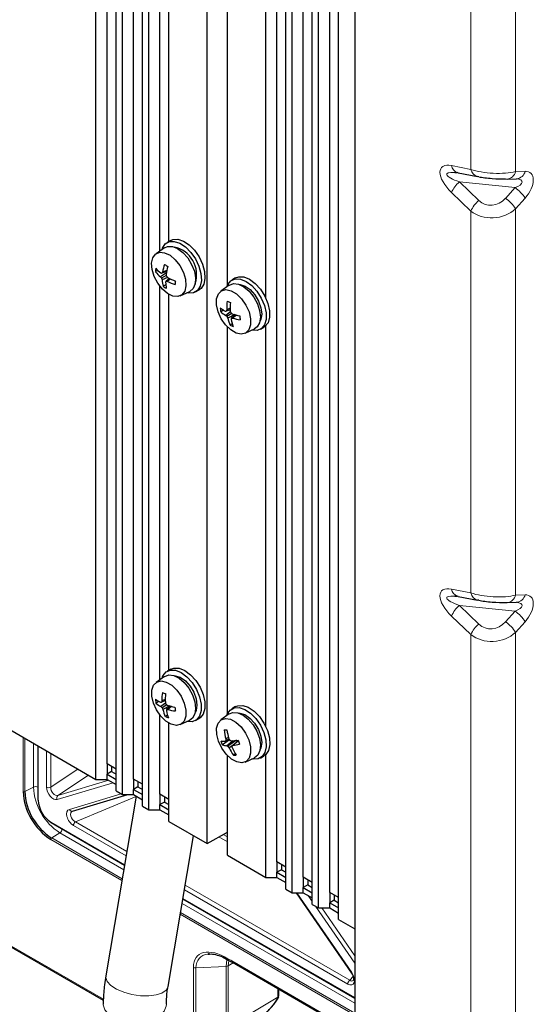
# Paper-space layout 'Blatt2' of a CAD drawing. Header units: millimetres. Extents: x 5 to 418, y 2 to 292.
# Tile 49 of 58: x 261 to 288, y 101 to 152. Entities that reach past the tile are written whole.
import ezdxf

# ---------------------------------------------------------------- set-up
doc = ezdxf.new("R2010")
doc.units = ezdxf.units.MM

psp = doc.layouts.new('Blatt2')

# ---------------------------------------------------------------- linework, layer by layer
at = {"color": 7, "linetype": 'Continuous', "lineweight": 25}
for p, q in [((278.921, 217.948), (278.921, 76.142)), ((265.274, 112.462), (265.274, 215.7)), ((265.864, 113.279), (265.864, 215.359)), ((266.336, 111.849), (266.336, 215.087)), ((266.665, 111.659), (266.665, 214.897)), ((267.255, 112.476), (267.255, 214.557)), ((267.726, 111.046), (267.726, 214.284)), ((268.055, 110.857), (268.055, 214.095)), ((271.143, 109.074), (271.143, 212.312)), ((274.82, 108.109), (274.82, 210.189)), ((275.291, 106.679), (275.291, 209.917)), ((275.62, 106.489), (275.62, 209.727)), ((276.21, 107.306), (276.21, 209.387)), ((276.682, 105.876), (276.682, 209.114)), ((277.011, 105.687), (277.011, 208.925)), ((277.601, 106.503), (277.601, 208.584)), ((278.073, 105.074), (278.073, 208.312)), ((268.645, 140.303), (268.645, 161.035)), ((269.117, 140.801), (269.117, 160.611)), ((272.204, 138.487), (272.204, 158.901)), ((274.23, 137.832), (274.23, 158.95)), ((284.205, 144.438), (284.321, 144.435)), ((284.373, 144.421), (284.323, 144.435)), ((284.373, 144.421), (285.393, 144.222)), ((286.877, 144.1), (286.956, 144.094)), ((286.956, 144.094), (287.458, 144.11)), ((269.214, 140.857), (269.026, 140.748)), ((268.886, 140.473), (268.441, 140.158)), ((268.538, 139.283), (268.416, 139.215)), ((268.987, 139.153), (268.682, 138.941)), ((268.997, 139.215), (268.756, 139.13)), ((269.009, 139.276), (268.789, 139.188)), ((268.984, 139.007), (268.739, 138.87)), ((269.051, 138.914), (268.764, 138.785)), ((269.144, 138.862), (268.973, 138.716)), ((269.208, 138.83), (269.043, 138.704)), ((272.632, 138.884), (272.444, 138.775)), ((268.645, 117.712), (268.645, 138.444)), ((268.956, 138.52), (268.82, 138.444)), ((269.117, 118.21), (269.117, 138.02)), ((269.723, 137.939), (270.218, 138.167)), ((270.526, 138.15), (270.714, 138.259)), ((272.304, 138.5), (271.859, 138.185)), ((272, 137.189), (271.856, 137.1)), ((272.366, 137.092), (272.121, 136.912)), ((272.349, 137.212), (272.149, 137.141)), ((272.348, 137.289), (272.168, 137.212)), ((272.434, 137.007), (272.184, 136.853)), ((272.596, 136.95), (272.221, 136.768)), ((272.465, 136.46), (272.351, 136.39)), ((272.627, 136.941), (272.415, 136.759)), ((272.681, 136.927), (272.479, 136.766)), ((272.204, 115.897), (272.204, 136.31)), ((273.14, 135.966), (273.635, 136.194)), ((273.943, 136.177), (274.132, 136.286)), ((274.23, 115.241), (274.23, 136.359)), ((284.205, 122.119), (284.321, 122.116)), ((284.224, 122.118), (284.224, 122.119)), ((284.373, 122.102), (284.323, 122.116)), ((284.373, 122.102), (285.393, 121.903)), ((286.877, 121.781), (286.956, 121.776)), ((286.956, 121.776), (287.458, 121.791)), ((268.886, 117.882), (268.441, 117.568)), ((269.214, 118.266), (269.026, 118.157)), ((268.582, 116.571), (268.438, 116.482)), ((268.948, 116.474), (268.703, 116.294)), ((268.931, 116.594), (268.731, 116.523)), ((268.931, 116.671), (268.75, 116.594)), ((269.016, 116.389), (268.766, 116.236)), ((269.178, 116.332), (268.804, 116.15)), ((269.209, 116.323), (268.998, 116.141)), ((269.263, 116.309), (269.061, 116.148)), ((272.632, 116.293), (272.444, 116.184)), ((268.645, 111.673), (268.645, 115.853)), ((269.047, 115.843), (268.933, 115.772)), ((272.304, 115.909), (271.859, 115.595)), ((260.513, 115.211), (265.274, 112.462)), ((269.117, 110.244), (269.117, 115.429)), ((269.723, 115.348), (270.218, 115.576)), ((270.526, 115.559), (270.714, 115.668)), ((262.211, 114.23), (262.211, 111.386)), ((272.313, 114.544), (271.94, 114.273)), ((272.307, 114.555), (272.083, 114.473)), ((272.264, 114.662), (272.119, 114.591)), ((272.297, 114.572), (272.123, 114.506)), ((272.503, 114.498), (272.171, 114.234)), ((272.693, 114.52), (272.235, 114.203)), ((272.442, 114.208), (272.291, 114.124)), ((272.784, 114.5), (272.441, 114.213)), ((272.785, 114.496), (272.49, 114.25)), ((272.204, 108.462), (272.204, 113.719)), ((272.633, 113.803), (272.531, 113.729)), ((273.943, 113.586), (274.132, 113.695)), ((274.23, 107.292), (274.23, 113.768)), ((265.864, 113.279), (265.864, 112.734)), ((266.336, 113.007), (265.864, 113.279)), ((266.1, 113.143), (266.1, 112.87)), ((273.14, 113.375), (273.635, 113.603)), ((266.1, 112.87), (265.864, 112.734)), ((265.864, 112.462), (265.864, 112.734)), ((265.864, 112.734), (266.336, 112.462)), ((266.1, 112.87), (266.336, 112.734)), ((265.274, 112.462), (265.864, 112.462)), ((265.864, 112.462), (266.336, 112.19)), ((267.255, 112.476), (267.255, 111.932)), ((267.726, 112.204), (267.255, 112.476)), ((267.491, 112.34), (267.491, 112.068)), ((264.039, 110.789), (266.953, 111.659)), ((267.397, 111.577), (265.789, 102.105)), ((266.336, 111.849), (266.665, 111.659)), ((266.665, 111.659), (267.255, 111.659)), ((267.491, 112.068), (267.255, 111.932)), ((267.255, 111.659), (267.255, 111.932)), ((267.255, 111.932), (267.726, 111.659)), ((267.255, 111.659), (267.726, 111.387)), ((267.491, 112.068), (267.726, 111.932)), ((268.645, 111.673), (268.645, 111.129)), ((269.117, 111.401), (268.645, 111.673)), ((267.726, 111.046), (268.055, 110.857)), ((268.881, 111.265), (268.645, 111.129)), ((268.645, 110.857), (268.645, 111.129)), ((268.645, 111.129), (269.117, 110.857)), ((268.881, 111.537), (268.881, 111.265)), ((268.881, 111.265), (269.117, 111.129)), ((268.055, 110.857), (268.645, 110.857)), ((268.645, 110.857), (269.117, 110.584)), ((262.907, 110.181), (266.78, 107.945)), ((269.117, 110.244), (271.143, 109.074)), ((269.075, 101.547), (270.423, 109.489)), ((271.143, 109.074), (272.204, 109.686)), ((272.204, 108.462), (274.23, 107.292)), ((274.82, 108.109), (274.82, 107.564)), ((275.291, 107.837), (274.82, 108.109)), ((275.056, 107.973), (275.056, 107.7)), ((275.056, 107.7), (274.82, 107.564)), ((274.82, 107.292), (274.82, 107.564)), ((274.82, 107.564), (275.291, 107.292)), ((275.056, 107.7), (275.291, 107.564)), ((254.56, 107.228), (265.661, 100.82)), ((274.23, 107.292), (274.82, 107.292)), ((274.82, 107.292), (275.291, 107.02)), ((276.21, 107.306), (276.21, 106.762)), ((276.682, 107.034), (276.21, 107.306)), ((276.446, 106.898), (276.21, 106.762)), ((276.446, 107.17), (276.446, 106.898)), ((276.446, 106.898), (276.682, 106.762)), ((275.291, 106.679), (275.62, 106.489)), ((275.62, 106.489), (276.21, 106.489)), ((275.834, 106.489), (278.746, 102.257)), ((276.21, 106.489), (276.21, 106.762)), ((276.21, 106.762), (276.682, 106.489)), ((276.21, 106.489), (276.682, 106.217)), ((277.601, 106.503), (277.601, 105.959)), ((278.073, 106.231), (277.601, 106.503)), ((277.837, 106.367), (277.837, 106.095)), ((269.86, 106.167), (278.921, 100.936)), ((276.682, 105.876), (277.011, 105.687)), ((277.837, 106.095), (277.601, 105.959)), ((277.601, 105.687), (277.601, 105.959)), ((277.601, 105.959), (278.073, 105.687)), ((277.837, 106.095), (278.073, 105.959)), ((277.011, 105.687), (277.601, 105.687)), ((277.601, 105.687), (278.073, 105.414)), ((278.073, 105.074), (278.921, 104.584)), ((272.07, 103.033), (272.283, 102.908)), ((272.474, 102.82), (278.921, 99.098)), ((274.916, 101.056), (274.916, 101.411))]:
    psp.add_line(p, q, dxfattribs=at)
at = {"color": 7, "linetype": 'Continuous', "lineweight": 18}
for p, q in [((285.049, 164.728), (285.049, 144.604)), ((287.406, 164.844), (287.406, 144.489)), ((284.029, 144.803), (285.049, 144.604)), ((287.406, 144.489), (287.909, 144.504)), ((284.442, 143.943), (287.38, 143.644)), ((284.442, 143.943), (285.463, 142.964)), ((285.049, 142.409), (284.029, 143.389)), ((286.877, 143.079), (287.38, 143.644)), ((287.909, 143.09), (287.406, 142.525)), ((285.049, 142.409), (285.049, 122.286)), ((287.406, 142.525), (287.406, 122.17)), ((284.029, 122.484), (285.049, 122.286)), ((287.406, 122.17), (287.909, 122.185)), ((284.442, 121.624), (287.38, 121.325)), ((284.442, 121.624), (285.463, 120.645)), ((285.049, 120.091), (284.029, 121.07)), ((286.877, 120.76), (287.38, 121.325)), ((287.909, 120.771), (287.406, 120.206)), ((285.049, 120.091), (285.049, 99.967)), ((287.406, 120.206), (287.406, 99.851)), ((261.434, 111.819), (261.434, 114.679)), ((261.526, 114.626), (261.526, 111.817)), ((261.982, 112.054), (261.982, 114.363)), ((262.211, 114.23), (262.211, 112.051)), ((262.231, 114.219), (262.231, 111.359)), ((262.667, 112.051), (262.667, 113.967)), ((262.892, 113.837), (262.892, 112.045)), ((262.892, 112.045), (264.327, 113.009)), ((264.877, 112.691), (263.269, 111.612)), ((266.178, 112.281), (263.233, 111.401)), ((263.269, 111.612), (265.95, 112.413)), ((261.982, 112.054), (261.526, 111.817)), ((262.211, 112.051), (262.211, 112.016)), ((263.874, 110.881), (266.602, 111.696)), ((267.395, 111.566), (264.194, 110.225)), ((262.893, 110.212), (266.784, 107.966)), ((266.862, 108.425), (264.086, 110.027)), ((264.194, 110.225), (266.902, 108.661)), ((263.371, 109.648), (262.938, 109.372)), ((266.739, 107.703), (263.371, 109.648)), ((263.449, 109.868), (263.483, 109.848)), ((263.483, 109.848), (266.78, 107.945)), ((271.988, 109.562), (272.204, 109.438)), ((266.642, 107.128), (262.893, 109.292)), ((262.938, 109.372), (266.658, 107.224)), ((272.204, 109.178), (271.763, 109.432)), ((254.526, 107.304), (265.664, 100.874)), ((269.981, 106.884), (278.66, 101.873)), ((278.553, 101.676), (269.941, 106.647)), ((275.872, 106.489), (278.766, 102.283)), ((278.921, 100.671), (269.819, 105.926)), ((269.859, 106.167), (278.921, 100.936)), ((269.863, 106.188), (278.921, 100.959)), ((276.682, 106.024), (276.461, 106.345)), ((278.921, 100.039), (269.721, 105.35)), ((269.737, 105.447), (278.921, 100.145)), ((278.921, 102.77), (276.85, 105.779)), ((277.181, 105.687), (278.921, 103.158)), ((272.141, 102.604), (272.182, 102.968)), ((272.274, 102.914), (272.247, 102.633)), ((272.517, 102.795), (272.247, 102.633)), ((272.439, 102.897), (278.921, 99.155)), ((270.415, 98.194), (270.415, 102.552)), ((272.141, 102.604), (270.547, 102.524)), ((270.547, 102.524), (270.547, 98.167)), ((272.141, 99.393), (272.141, 102.604)), ((272.247, 102.633), (272.247, 99.422)), ((278.66, 101.873), (278.837, 102.07)), ((274.869, 100.989), (274.869, 101.438)), ((272.247, 99.422), (274.869, 100.989))]:
    psp.add_line(p, q, dxfattribs=at)
at = {"color": 7, "linetype": 'Continuous', "lineweight": 25, "flags": 128}
for points in [[(285.463, 144.216), (285.393, 144.222), (285.393, 144.222)], [(268.758, 140.383), (268.781, 140.45), (268.926, 140.673), (269.139, 140.796), (269.404, 140.811), (269.699, 140.715), (270, 140.517), (270.283, 140.232), (270.525, 139.884), (270.706, 139.501), (270.812, 139.113), (270.834, 138.753), (270.77, 138.449), (270.626, 138.226), (270.413, 138.102), (270.148, 138.087), (270.075, 138.101)], [(269.214, 140.857), (269.327, 140.905), (269.592, 140.92), (269.887, 140.824), (270.188, 140.626), (270.471, 140.341), (270.713, 139.993), (270.895, 139.61), (271, 139.222), (271.022, 138.862), (270.959, 138.558), (270.814, 138.335), (270.714, 138.259)], [(268.211, 139.664), (268.274, 139.947), (268.421, 140.143), (268.635, 140.235), (268.896, 140.212), (269.179, 140.077), (269.456, 139.844), (269.699, 139.534), (269.885, 139.179), (269.996, 138.813), (270.021, 138.472), (269.957, 138.19), (269.811, 137.993), (269.597, 137.902), (269.335, 137.925), (269.052, 138.06), (268.776, 138.293), (268.532, 138.602), (268.346, 138.957), (268.235, 139.323), (268.211, 139.664)], [(268.886, 140.473), (269.052, 140.546), (269.305, 140.542), (269.583, 140.432), (269.861, 140.224), (270.115, 139.939), (270.321, 139.599), (270.463, 139.237), (270.527, 138.885), (270.507, 138.572), (270.406, 138.328), (270.232, 138.174), (270.218, 138.167)], [(272.176, 138.41), (272.227, 138.538), (272.389, 138.739), (272.616, 138.837), (272.89, 138.825), (273.189, 138.704), (273.488, 138.483), (273.763, 138.181), (273.992, 137.822), (274.156, 137.434), (274.243, 137.05), (274.244, 136.701), (274.16, 136.414), (273.998, 136.214), (273.771, 136.116), (273.497, 136.127), (273.493, 136.128)], [(272.304, 138.5), (272.315, 138.508), (272.535, 138.583), (272.797, 138.549), (273.077, 138.411), (273.351, 138.18), (273.594, 137.877), (273.785, 137.528), (273.906, 137.166), (273.948, 136.821), (273.905, 136.524), (273.783, 136.303), (273.635, 136.194)], [(272.632, 138.884), (272.805, 138.946), (273.079, 138.934), (273.377, 138.813), (273.676, 138.592), (273.951, 138.29), (274.18, 137.93), (274.345, 137.543), (274.431, 137.159), (274.433, 136.81), (274.349, 136.523), (274.187, 136.323), (274.132, 136.286)], [(272.821, 138.541), (272.876, 138.539), (273.14, 138.458), (273.41, 138.27), (273.657, 137.997), (273.854, 137.667), (273.978, 137.316), (274.018, 136.983), (273.969, 136.703), (273.93, 136.621)], [(271.636, 137.46), (271.639, 137.786), (271.729, 138.045), (271.898, 138.21), (272.129, 138.267), (272.4, 138.209), (272.684, 138.042), (272.953, 137.782), (273.181, 137.455), (273.346, 137.093), (273.431, 136.731), (273.428, 136.405), (273.338, 136.146), (273.169, 135.98), (272.938, 135.924), (272.667, 135.982), (272.383, 136.149), (272.114, 136.409), (271.886, 136.736), (271.721, 137.098), (271.636, 137.46)], [(285.463, 121.897), (285.393, 121.903), (285.393, 121.903)], [(269.214, 118.266), (269.387, 118.328), (269.661, 118.316), (269.96, 118.195), (270.259, 117.974), (270.534, 117.672), (270.763, 117.313), (270.927, 116.925), (271.014, 116.541), (271.015, 116.192), (270.931, 115.905), (270.769, 115.705), (270.714, 115.668)], [(268.758, 117.792), (268.809, 117.92), (268.971, 118.121), (269.198, 118.219), (269.472, 118.207), (269.771, 118.086), (270.07, 117.865), (270.345, 117.563), (270.574, 117.204), (270.739, 116.816), (270.825, 116.432), (270.826, 116.083), (270.743, 115.796), (270.581, 115.596), (270.353, 115.498), (270.079, 115.51), (270.075, 115.51)], [(268.886, 117.882), (268.898, 117.89), (269.118, 117.965), (269.38, 117.931), (269.66, 117.793), (269.934, 117.562), (270.177, 117.259), (270.367, 116.91), (270.489, 116.548), (270.53, 116.203), (270.488, 115.906), (270.365, 115.685), (270.218, 115.576)], [(269.404, 117.923), (269.458, 117.921), (269.722, 117.84), (269.993, 117.652), (270.239, 117.379), (270.436, 117.049), (270.561, 116.698), (270.601, 116.365), (270.551, 116.085), (270.512, 116.003)], [(268.218, 116.842), (268.221, 117.168), (268.311, 117.427), (268.48, 117.592), (268.712, 117.649), (268.983, 117.591), (269.267, 117.424), (269.536, 117.164), (269.764, 116.837), (269.928, 116.475), (270.013, 116.113), (270.011, 115.787), (269.92, 115.528), (269.751, 115.362), (269.52, 115.306), (269.249, 115.364), (268.965, 115.531), (268.696, 115.791), (268.468, 116.118), (268.303, 116.48), (268.218, 116.842)], [(272.176, 115.819), (272.201, 115.89), (272.347, 116.112), (272.561, 116.234), (272.826, 116.246), (273.121, 116.149), (273.422, 115.949), (273.705, 115.663), (273.946, 115.314), (274.126, 114.93), (274.231, 114.543), (274.251, 114.183), (274.186, 113.88), (274.04, 113.659), (273.826, 113.537), (273.561, 113.524), (273.493, 113.537)], [(272.632, 116.293), (272.749, 116.342), (273.015, 116.355), (273.31, 116.258), (273.611, 116.058), (273.894, 115.772), (274.135, 115.423), (274.315, 115.039), (274.419, 114.652), (274.44, 114.292), (274.375, 113.989), (274.229, 113.768), (274.132, 113.695)], [(272.304, 115.909), (272.495, 115.987), (272.752, 115.971), (273.031, 115.85), (273.307, 115.633), (273.557, 115.34), (273.758, 114.997), (273.892, 114.635), (273.947, 114.285), (273.918, 113.978), (273.808, 113.743), (273.635, 113.603)], [(272.821, 115.95), (272.862, 115.949), (273.125, 115.874), (273.396, 115.692), (273.644, 115.423), (273.844, 115.095), (273.974, 114.745), (274.018, 114.409), (273.974, 114.126), (273.93, 114.03)], [(271.736, 114.466), (271.641, 114.83), (271.634, 115.161), (271.715, 115.429), (271.876, 115.606), (272.101, 115.675), (272.369, 115.63), (272.653, 115.474), (272.925, 115.224), (273.159, 114.903), (273.331, 114.543), (273.426, 114.179), (273.433, 113.847), (273.352, 113.58), (273.191, 113.403), (272.966, 113.333), (272.698, 113.379), (272.414, 113.534), (272.142, 113.785), (271.908, 114.106), (271.736, 114.466)], [(278.766, 102.283), (278.755, 102.272), (278.748, 102.264), (278.746, 102.258), (278.746, 102.257)]]:
    psp.add_lwpolyline(points, dxfattribs=at)
at = {"color": 7, "linetype": 'Continuous', "lineweight": 18, "flags": 128}
for points in [[(269.075, 101.547), (269.073, 101.536), (268.972, 101.352), (268.756, 101.203), (268.443, 101.101), (268.054, 101.053), (267.619, 101.061), (267.171, 101.127), (266.742, 101.244), (266.364, 101.405), (266.065, 101.597), (265.867, 101.806), (265.786, 102.016), (265.789, 102.105)], [(274.868, 100.943), (274.879, 100.934), (274.886, 100.927), (274.888, 100.924), (274.888, 100.923)], [(268.991, 100.605), (268.982, 100.51), (268.875, 100.255), (268.653, 100.027), (268.332, 99.841), (267.936, 99.713), (267.495, 99.651), (267.041, 99.66), (266.609, 99.739), (266.229, 99.883), (265.931, 100.08), (265.736, 100.317), (265.659, 100.575), (265.658, 100.609)]]:
    psp.add_lwpolyline(points, dxfattribs=at)
at = {"color": 7, "linetype": 'Continuous', "lineweight": 18}
for centre, radius, start, end in [((284.52, 144.894), 0.5, 190.4408, 246.7213), ((285.528, 144.689), 0.486, 190.0306, 253.9245), ((286.905, 144.607), 0.515, 275.6264, 346.7302), ((287.408, 144.622), 0.515, 275.6264, 346.7302), ((285.362, 142.825), 1.448, 129.4534, 157.0751), ((286.284, 142.068), 1.919, 32.1757, 55.2044), ((286.383, 141.845), 1.448, 129.4534, 157.0751), ((285.782, 141.503), 1.919, 32.1757, 55.2044), ((284.52, 122.575), 0.5, 190.4408, 246.7213), ((285.528, 122.37), 0.486, 190.0306, 253.9245), ((286.905, 122.288), 0.515, 275.6264, 346.7302), ((287.408, 122.304), 0.515, 275.6264, 346.7302), ((285.362, 120.506), 1.448, 129.4534, 157.0751), ((286.284, 119.749), 1.919, 32.1757, 55.2044), ((286.383, 119.527), 1.448, 129.4534, 157.0751), ((285.782, 119.184), 1.919, 32.1757, 55.2044), ((262.093, 111.821), 0.258, 62.7384, 115.5295), ((261.482, 111.91), 0.103, 242.7384, 295.5295), ((264.998, 112.191), 3.019, 182.6055, 237.3945), ((262.786, 112.281), 0.259, 242.8052, 294.3071), ((263.383, 111.483), 0.172, 131.5389, 208.7747), ((262.243, 111.388), 0.0322, 184.2707, 247.0494), ((264.01, 110.931), 0.145, 200.2977, 281.7612), ((262.925, 110.208), 0.0322, 172.9554, 235.7325), ((264.345, 110.014), 0.259, 125.6892, 177.1989), ((263.225, 109.861), 0.258, 304.4666, 357.2658), ((262.996, 109.287), 0.103, 124.4666, 177.2658), ((271.666, 101.568), 1.537, 59.8149, 68.6814), ((272.521, 102.888), 0.0823, 173.763, 234.9248), ((270.53, 102.77), 0.247, 242.217, 274.0508), ((272.134, 102.836), 0.231, 271.7369, 299.0531), ((278.812, 101.663), 0.259, 125.6892, 177.1989)]:
    psp.add_arc(centre, radius, start, end, dxfattribs=at)
at = {"color": 7, "linetype": 'Continuous', "lineweight": 25}
for centre, radius, start, end in [((269.093, 139.055), 1.492, 342.0187, 77.976), ((271.32, 138.765), 2.566, 161.0719, 170.5158), ((270.47, 141.814), 2.721, 234.5678, 238.7288), ((270.331, 139.187), 1.915, 173.6466, 179.1601), ((269.74, 140.237), 1.673, 217.6846, 230.7746), ((269.883, 140.68), 1.939, 221.3451, 232.2037), ((269.323, 141.314), 2.256, 253.8188, 255.4334), ((270.605, 138.097), 2.118, 149.0186, 150.8034), ((272.626, 138.559), 3.688, 165.409, 172.1056), ((272.102, 139.581), 3.171, 189.3537, 190.9954), ((270.641, 140.466), 2.483, 217.8798, 220.0042), ((270.968, 139.46), 2.306, 194.8212, 197.0109), ((270.176, 138.843), 1.413, 182.3611, 196.4237), ((271.303, 137.574), 2.595, 153.8877, 155.1694), ((270.615, 138.684), 1.667, 180.701, 192.0784), ((269.355, 140.69), 2.01, 259.0515, 261.0602), ((271.349, 141.237), 3.267, 223.7712, 225.419), ((270.244, 141.009), 2.599, 242.4662, 252.2194), ((270.779, 142.029), 3.564, 241.0768, 248.3108), ((272.048, 138.463), 2.598, 174.3715, 178.4352), ((270.049, 140.132), 2.088, 233.9372, 239.3594), ((274.8, 137.261), 2.632, 171.2177, 181.0704), ((273.245, 140.006), 2.567, 245.9366, 249.8798), ((275.88, 137.283), 3.532, 174.9163, 182.3692), ((272.772, 138.516), 1.535, 232.2059, 243.7764), ((274.015, 137.461), 2.189, 184.1474, 189.4992), ((272.721, 138.039), 1.277, 227.3241, 241.9613), ((271.99, 140.356), 3.219, 271.8395, 272.8269), ((274.111, 136.651), 2.022, 163.8897, 165.9651), ((275.508, 138.122), 3.307, 197.323, 198.9733), ((274.291, 139.5), 3.109, 232.1048, 233.7396), ((273.63, 140.633), 3.826, 252.0599, 258.3487), ((273.645, 138.491), 2.195, 226.0127, 228.2448), ((274.549, 137.844), 2.564, 202.7132, 204.8084), ((273.996, 137.165), 1.819, 192.6229, 205.2336), ((274.617, 136.361), 2.237, 169.7432, 171.4579), ((274.464, 137.105), 2.1, 191.2959, 201.8389), ((272.197, 139.055), 2.306, 275.4416, 277.0299), ((273.198, 139.238), 2.574, 253.7821, 262.9472), ((275.655, 137.118), 2.807, 184.7363, 188.9103), ((273.121, 138.053), 1.833, 245.1475, 250.669), ((271.382, 116.643), 2.632, 171.2177, 181.0704), ((269.827, 119.388), 2.567, 245.9366, 249.8798), ((272.462, 116.666), 3.532, 174.9163, 182.3692), ((269.354, 117.898), 1.535, 232.2059, 243.7764), ((270.597, 116.843), 2.189, 184.1474, 189.4992), ((269.303, 117.421), 1.277, 227.3241, 241.9613), ((268.573, 119.738), 3.219, 271.8395, 272.8269), ((270.227, 117.873), 2.195, 226.0127, 228.2448), ((270.693, 116.033), 2.022, 163.8897, 165.9651), ((271.131, 117.226), 2.564, 202.7132, 204.8084), ((272.09, 117.504), 3.307, 197.323, 198.9733), ((270.873, 118.882), 3.109, 232.1048, 233.7396), ((270.212, 120.015), 3.826, 252.0599, 258.3487), ((272.237, 116.5), 2.807, 184.7363, 188.9103), ((270.578, 116.547), 1.819, 192.6229, 205.2336), ((269.704, 117.435), 1.833, 245.1475, 250.669), ((271.199, 115.743), 2.237, 169.7432, 171.4579), ((271.047, 116.487), 2.1, 191.2959, 201.8389), ((268.779, 118.437), 2.306, 275.4416, 277.0299), ((269.78, 118.62), 2.574, 253.7821, 262.9472), ((271.925, 118.912), 3.846, 271.6712, 273.8409), ((274.781, 115.294), 2.753, 184.7131, 194.7931), ((275.59, 115.538), 3.439, 187.7323, 195.8398), ((272.064, 115.988), 1.515, 262.308, 270.7303), ((274.314, 115.271), 2.576, 197.7268, 202.79), ((272.198, 115.099), 0.865, 252.6432, 268.24), ((273.756, 112.416), 2.652, 128.0011, 129.1148), ((274.446, 114.675), 2.328, 182.0641, 184.1762), ((272.947, 115.729), 1.684, 242.5626, 244.9809), ((274.489, 115.746), 2.732, 214.3836, 216.4147), ((275.16, 116.195), 3.292, 209.007, 210.6849), ((273.393, 117.264), 2.947, 248.8557, 250.3466), ((271.773, 121.707), 7.246, 274.9785, 277.9386), ((256.612, 135.084), 26.194, 307.1775, 307.3106), ((275.026, 114.58), 2.611, 188.0693, 189.8691), ((272.058, 117.57), 3.348, 277.4015, 283.7155), ((275.786, 115.521), 3.171, 198.2023, 202.3145), ((274.452, 115.166), 2.398, 205.7395, 216.7924), ((274.997, 115.301), 2.799, 204.6877, 213.9886), ((272.514, 115.587), 1.858, 270.5097, 275.0024), ((264.602, 111.963), 3.171, 182.6055, 237.3945), ((264.591, 111.957), 3.069, 182.6055, 237.3945), ((263.669, 111.424), 1.44, 182.6055, 237.3945), ((274.831, 101.019), 0.084, 295.9326, 353.7569), ((273.4, 100.989), 1.469, 358.2241, 0.0079), ((274.833, 101.064), 0.0825, 295.3879, 354.638), ((274.748, 101.015), 0.167, 326.6713, 358.2161)]:
    psp.add_arc(centre, radius, start, end, dxfattribs=at)
at = {"color": 7, "linetype": 'Continuous', "lineweight": 18}
for centre, major_axis, ratio, start_param, end_param in [((284.645, 143.74), (1.157, -0.95), 0.449224, 2.448051, 4.542446), ((285.116, 144.012), (1.347, -0.346), 0.189818, 2.359996, 4.237442), ((286.228, 144.899), (1.666, -0.09), 0.297938, 3.943053, 5.51385), ((287.477, 143.548), (0.715, 0.87), 0.555624, 4.641484, 6.73588), ((287.006, 143.82), (0.746, 0.137), 0.353796, 5.171251, 7.166608), ((286.17, 143.758), (0.54, 0.921), 0.913999, 2.926767, 4.497563), ((286.228, 143.476), (1.648, 0.295), 0.848376, 3.776021, 5.346818), ((284.645, 121.421), (1.157, -0.95), 0.449224, 2.448051, 4.542446), ((285.116, 121.694), (1.347, -0.346), 0.189818, 2.359996, 4.237442), ((286.228, 122.58), (1.666, -0.09), 0.297938, 3.943053, 5.51385), ((287.477, 121.229), (0.715, 0.87), 0.555624, 4.641484, 6.73588), ((287.006, 121.501), (0.746, 0.137), 0.353796, 5.171251, 7.166608), ((286.17, 121.439), (0.54, 0.921), 0.913999, 2.926767, 4.497563), ((286.228, 121.157), (1.648, 0.295), 0.848376, 3.776021, 5.346818), ((263.022, 111.852), (-0.246, 0.436), 0.586099, 0.804871, 3.009453), ((263.14, 111.921), (-0.147, 0.301), 0.666936, 0.851904, 3.056486), ((264.094, 110.432), (-0.263, 0.43), 0.589678, 6.12795, 8.598291), ((264.212, 110.5), (-0.215, 0.264), 0.686294, 6.019414, 8.489754), ((272.107, 101.575), (-1.453, 1.606), 0.540025, 5.18056, 6.821312), ((272.225, 101.643), (1.495, -1.403), 0.543272, 2.725067, 3.613273), ((278.545, 102.09), (-0.268, 0.44), 0.564402, 2.339573, 4.809913), ((278.663, 102.158), (-0.151, 0.32), 0.506966, 2.381795, 3.367218)]:
    psp.add_ellipse(centre, major_axis=major_axis, ratio=ratio, start_param=start_param, end_param=end_param, dxfattribs=at)
at = {"color": 7, "linetype": 'Continuous', "lineweight": 25}
for centre, major_axis, ratio, start_param, end_param in [((285.116, 144.012), (1.347, -0.346), 0.189818, 2.242086, 2.359996), ((286.17, 144.238), (1, -0.083), 0.112258, 3.936298, 5.507095), ((285.116, 121.694), (1.347, -0.346), 0.189818, 2.242086, 2.359996), ((286.17, 121.919), (1, -0.083), 0.112258, 3.936298, 5.507095), ((272.225, 101.643), (1.495, -1.403), 0.543272, 2.659678, 2.725067)]:
    psp.add_ellipse(centre, major_axis=major_axis, ratio=ratio, start_param=start_param, end_param=end_param, dxfattribs=at)
for points, knots in [([(271.194, 103.245), (271.242, 103.253), (271.38, 103.278), (271.672, 103.211), (271.922, 103.121), (272.058, 103.04), (272.07, 103.033)], [0, 0, 0, 0, 0.200679, 0.578679, 0.96363, 1, 1, 1, 1]), ([(272.274, 102.916), (272.274, 102.916), (272.262, 102.917), (272.244, 102.936), (272.229, 102.965), (272.226, 102.989), (272.225, 102.999), (272.225, 103)], [0, 0, 0, 0, 0.007298, 0.383996, 0.763122, 0.978369, 1, 1, 1, 1]), ([(272.27, 102.917), (272.317, 102.898), (272.384, 102.871), (272.454, 102.832), (272.474, 102.82)], [0, 0, 0, 0, 0.70742, 1, 1, 1, 1]), ([(278.746, 102.257), (278.764, 102.229), (278.806, 102.163), (278.847, 102.056), (278.864, 101.957), (278.86, 101.89), (278.847, 101.864), (278.846, 101.863), (278.846, 101.863)], [0, 0, 0, 0, 0.165072, 0.393313, 0.580999, 0.751131, 0.929643, 1, 1, 1, 1]), ([(265.789, 102.105), (265.765, 101.95), (265.698, 101.52), (265.662, 101.021), (265.659, 100.683), (265.658, 100.608)], [0, 0, 0, 0, 0.30669, 0.846948, 1, 1, 1, 1]), ([(268.991, 100.608), (268.993, 100.698), (268.997, 100.952), (269.03, 101.273), (269.068, 101.503), (269.075, 101.547)], [0, 0, 0, 0, 0.307165, 0.867514, 1, 1, 1, 1]), ([(273.727, 99.776), (273.811, 99.826), (274.041, 99.963), (274.385, 100.281), (274.683, 100.624), (274.839, 100.853), (274.888, 100.923)], [0, 0, 0, 0, 0.180546, 0.497403, 0.845481, 1, 1, 1, 1])]:
    psp.add_open_spline(points, degree=3, knots=knots, dxfattribs=at)
at = {"color": 7, "linetype": 'Continuous', "lineweight": 18}
psp.add_open_spline([(273.743, 99.789), (273.939, 99.924), (274.38, 100.228), (274.693, 100.687), (274.868, 100.943)], degree=3, knots=[0, 0, 0, 0, 0.442911, 1, 1, 1, 1], dxfattribs=at)

doc.saveas('drawing.dxf')
